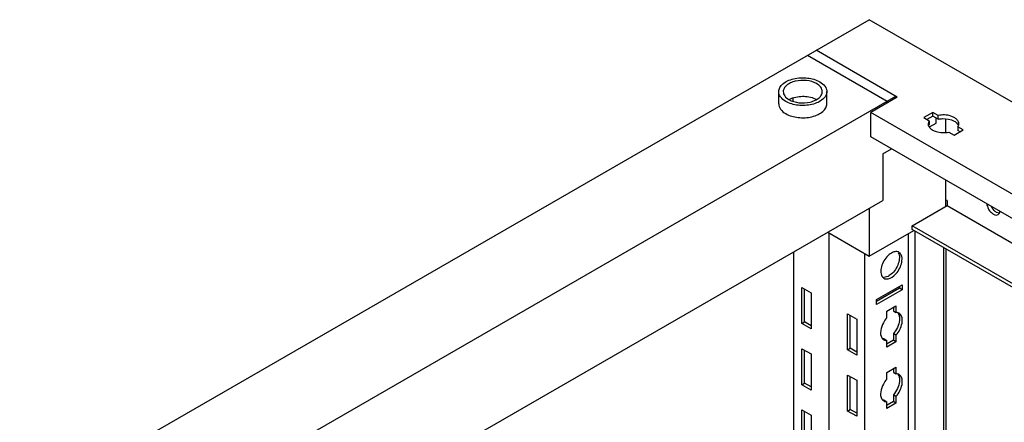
# Model space of a CAD drawing. Header units: millimetres. Extents: x 474 to 1324, y 193 to 2317.
# Tile 37 of 39: x 475 to 803, y 2182 to 2317. Entities that reach past the tile are written whole.
import ezdxf

# ---------------------------------------------------------------- set-up
doc = ezdxf.new("R2010")
doc.units = ezdxf.units.MM
doc.header["$LTSCALE"] = 163.201859
doc.layers.get('0').update_dxf_attribs({"linetype": 'CONTINUOUS'})

msp = doc.modelspace()

# ---------------------------------------------------------------- linework, layer by layer
at = {"color": 7}
for p, q in [((474.71, 2153.24), (757.55, 2316.54)), ((1323.24, 1989.95), (757.55, 2316.54)), ((766.92, 2290.72), (739.87, 2306.33)), ((737.04, 2304.7), (763.56, 2289.39)), ((727.45, 2288.47), (727.45, 2292.56)), ((743.45, 2288.47), (743.45, 2292.56)), ((518.9, 2148.14), (766.39, 2291.02)), ((732.09, 2290.36), (732.09, 2289.37)), ((766.92, 2290.72), (758.08, 2285.61)), ((763.56, 2289.39), (763.56, 2288.78)), ((766.39, 2290.41), (766.39, 2291.02)), ((758.08, 2277.45), (758.08, 2285.61)), ((836.57, 2240.3), (758.08, 2285.61)), ((778.76, 2285.64), (775.72, 2283.88)), ((778.76, 2284.41), (778.76, 2285.64)), ((780.55, 2284.6), (778.76, 2285.64)), ((775.72, 2283.88), (777.51, 2282.85)), ((778.76, 2284.41), (776.78, 2283.27)), ((777.51, 2282.85), (777.2, 2281.84)), ((777.51, 2282.85), (777.51, 2281.62)), ((777.69, 2280.81), (779.82, 2282.04)), ((780.55, 2283.38), (778.76, 2284.41)), ((779.82, 2282.04), (779.82, 2283.8)), ((780.55, 2283.38), (780.55, 2284.6)), ((783, 2283.47), (783, 2279.03)), ((784.05, 2279.07), (785.84, 2278.04)), ((785.84, 2278.04), (788.88, 2279.8)), ((787.09, 2280.83), (787.09, 2279.6)), ((788.88, 2279.8), (787.09, 2280.83)), ((787.82, 2279.18), (787.09, 2279.6)), ((836.57, 2232.14), (758.08, 2277.45)), ((762.14, 2271.84), (764.97, 2273.47)), ((762.14, 2271.84), (762.14, 2256.32)), ((783, 2263.06), (783, 2254.29)), ((555.67, 2137.12), (762.14, 2256.32)), ((783.53, 2256.22), (783, 2256.53)), ((783.53, 2256.22), (783.53, 2254.59)), ((757.55, 2253.67), (757.55, 2237.75)), ((771.86, 2247.85), (783.53, 2254.59)), ((783.53, 2254.59), (1167.14, 2033.12)), ((757.55, 2237.75), (772.4, 2246.32)), ((771.86, 2246.63), (771.86, 2247.85)), ((1164.67, 2021.07), (771.86, 2247.85)), ((1164.67, 2019.85), (771.86, 2246.63)), ((772.86, 2011.72), (772.86, 2246.05)), ((743.76, 2245.71), (757.55, 2237.75)), ((744.25, 2028.24), (744.25, 2245.42)), ((744.29, 2028.22), (744.29, 2245.4)), ((770.63, 2013.01), (770.63, 2245.3)), ((782.47, 2006.17), (782.47, 2240.5)), ((783.13, 2240.12), (783.13, 2005.79)), ((732.45, 2035.06), (732.45, 2239.18)), ((756.13, 2021.38), (756.13, 2238.56)), ((735.17, 2215.27), (735.17, 2227.28)), ((735.17, 2227.28), (738.21, 2225.52)), ((736.05, 2215.78), (736.05, 2226.77)), ((760.02, 2223.25), (768.51, 2228.15)), ((767.62, 2227.03), (760.02, 2222.64)), ((768.51, 2226.52), (760.02, 2221.62)), ((767.62, 2227.64), (767.62, 2227.03)), ((768.51, 2226.52), (767.62, 2227.03)), ((768.51, 2228.15), (768.51, 2226.52)), ((738.21, 2225.52), (738.21, 2213.52)), ((760.02, 2221.62), (760.02, 2223.25)), ((763.45, 2219.4), (766.49, 2221.15)), ((765.61, 2220.64), (765.61, 2219.44)), ((766.49, 2221.15), (766.49, 2218.93)), ((750.37, 2206.5), (750.37, 2218.5)), ((750.37, 2218.5), (753.41, 2216.74)), ((751.25, 2207.01), (751.25, 2217.99)), ((753.41, 2216.74), (753.41, 2204.74)), ((763.45, 2217.17), (763.45, 2219.4)), ((765.61, 2219.44), (766.49, 2218.93)), ((735.17, 2215.27), (736.05, 2215.78)), ((738.21, 2213.52), (735.17, 2215.27)), ((738.21, 2214.54), (736.05, 2215.78)), ((762.57, 2210.13), (763.45, 2209.62)), ((765.61, 2211.88), (765.61, 2209.66)), ((766.49, 2211.37), (765.61, 2211.88)), ((766.49, 2211.37), (766.49, 2209.15)), ((735.17, 2194.86), (735.17, 2206.86)), ((735.17, 2206.86), (738.21, 2205.11)), ((750.37, 2206.5), (751.25, 2207.01)), ((753.41, 2204.74), (750.37, 2206.5)), ((753.41, 2205.76), (751.25, 2207.01)), ((763.45, 2207.39), (763.45, 2209.62)), ((766.49, 2209.15), (763.45, 2207.39)), ((765.61, 2209.66), (763.53, 2208.46)), ((766.49, 2209.15), (765.61, 2209.66)), ((736.05, 2195.37), (736.05, 2206.35)), ((738.21, 2205.11), (738.21, 2193.1)), ((763.45, 2198.98), (766.49, 2200.74)), ((765.61, 2200.23), (765.61, 2199.02)), ((766.49, 2200.74), (766.49, 2198.51)), ((750.37, 2186.08), (750.37, 2198.09)), ((750.37, 2198.09), (753.41, 2196.33)), ((751.25, 2186.59), (751.25, 2197.58)), ((763.45, 2196.76), (763.45, 2198.98)), ((765.61, 2199.02), (766.49, 2198.51)), ((735.17, 2194.86), (736.05, 2195.37)), ((738.21, 2193.1), (735.17, 2194.86)), ((738.21, 2194.13), (736.05, 2195.37)), ((753.41, 2196.33), (753.41, 2184.33)), ((765.61, 2191.47), (765.61, 2189.25)), ((766.49, 2190.96), (765.61, 2191.47)), ((766.49, 2190.96), (766.49, 2188.74)), ((762.57, 2189.72), (763.45, 2189.21)), ((763.45, 2186.98), (763.45, 2189.21)), ((766.49, 2188.74), (763.45, 2186.98)), ((765.61, 2189.25), (763.53, 2188.05)), ((766.49, 2188.74), (765.61, 2189.25)), ((735.17, 2174.45), (735.17, 2186.45)), ((735.17, 2186.45), (738.21, 2184.69)), ((736.05, 2174.96), (736.05, 2185.94)), ((738.21, 2184.69), (738.21, 2172.69)), ((750.37, 2186.08), (751.25, 2186.59)), ((753.41, 2184.33), (750.37, 2186.08)), ((753.41, 2185.35), (751.25, 2186.59))]:
    msp.add_line(p, q, dxfattribs=at)
for centre, radius, start, end in [((737, 2284.62), 6.1, 60.0013, 60.509), ((766.63, 2237.56), 1.68, 60.0136, 73.1942), ((763.27, 2211.34), 1.71, 226.6668, 240.1461), ((763.27, 2190.93), 1.71, 226.6668, 240.1461)]:
    msp.add_arc(centre, radius, start, end, dxfattribs=at)
for points, knots in [([(727.45, 2292.56), (727.45, 2293.02), (727.73, 2294.01), (728.82, 2295.25), (730.42, 2296.23), (733.17, 2297.15), (736.91, 2297.34), (739.87, 2296.54), (741.11, 2295.82)], [0, 0, 0, 0, 0.087142, 0.186854, 0.304529, 0.438666, 0.730122, 1, 1, 1, 1]), ([(740.05, 2295.21), (739.04, 2295.79), (736.64, 2296.44), (733.6, 2296.29), (731.37, 2295.54), (730.06, 2294.75), (729.18, 2293.74), (728.95, 2292.93), (728.95, 2292.56)], [0, 0, 0, 0, 0.269871, 0.561315, 0.69546, 0.813138, 0.912853, 1, 1, 1, 1]), ([(741.95, 2292.56), (741.95, 2293.06), (741.51, 2294.19), (740.58, 2294.9), (740.05, 2295.21)], [0, 0, 0, 0, 0.449187, 1, 1, 1, 1]), ([(741.11, 2295.82), (741.77, 2295.44), (742.91, 2294.57), (743.45, 2293.18), (743.45, 2292.56)], [0, 0, 0, 0, 0.550792, 1, 1, 1, 1]), ([(729.79, 2289.29), (729.13, 2289.67), (728, 2290.54), (727.45, 2291.93), (727.45, 2292.56)], [0, 0, 0, 0, 0.550792, 1, 1, 1, 1]), ([(728.95, 2292.56), (728.95, 2292.05), (729.39, 2290.92), (730.32, 2290.21), (730.85, 2289.9)], [0, 0, 0, 0, 0.449187, 1, 1, 1, 1]), ([(743.45, 2292.56), (743.45, 2292.09), (743.17, 2291.1), (742.08, 2289.86), (740.48, 2288.88), (737.73, 2287.96), (733.99, 2287.77), (731.03, 2288.57), (729.79, 2289.29)], [0, 0, 0, 0, 0.087142, 0.186854, 0.304529, 0.438666, 0.730122, 1, 1, 1, 1]), ([(730.85, 2289.9), (731.86, 2289.32), (734.26, 2288.67), (737.3, 2288.82), (739.53, 2289.57), (740.84, 2290.36), (741.72, 2291.37), (741.95, 2292.18), (741.95, 2292.56)], [0, 0, 0, 0, 0.269871, 0.561315, 0.69546, 0.813138, 0.912853, 1, 1, 1, 1]), ([(727.45, 2288.47), (727.45, 2287.85), (728, 2286.46), (729.13, 2285.59), (729.79, 2285.21)], [0, 0, 0, 0, 0.449214, 1, 1, 1, 1]), ([(729.79, 2285.21), (731.03, 2284.49), (733.99, 2283.69), (737.73, 2283.88), (740.48, 2284.8), (742.08, 2285.78), (743.17, 2287.01), (743.45, 2288.01), (743.45, 2288.47)], [0, 0, 0, 0, 0.26987, 0.56132, 0.695461, 0.813138, 0.912853, 1, 1, 1, 1]), ([(731.53, 2290.24), (732.88, 2290.83), (735.83, 2291.26), (738.76, 2290.63), (740, 2289.93)], [0, 0, 0, 0, 0.50756, 1, 1, 1, 1]), ([(785.9, 2283.92), (785.54, 2284.13), (783.85, 2284.83), (781.92, 2284.89), (780.55, 2284.6)], [0, 0, 0, 0, 0.230265, 1, 1, 1, 1]), ([(780.55, 2283.38), (781.01, 2283.48), (782.81, 2283.69), (784.74, 2283.37), (785.9, 2282.7)], [0, 0, 0, 0, 0.260587, 1, 1, 1, 1]), ([(785.9, 2282.7), (786.07, 2282.6), (786.63, 2282.23), (787.1, 2281.7), (787.28, 2281.25)], [0, 0, 0, 0, 0.282319, 1, 1, 1, 1]), ([(787.4, 2281.84), (787.4, 2282.24), (787.17, 2282.81), (786.8, 2283.23), (786.69, 2283.34)], [0, 0, 0, 0, 0.72309, 1, 1, 1, 1]), ([(777.44, 2280.93), (777.51, 2280.82), (777.83, 2280.34), (778.3, 2279.98), (778.69, 2279.76)], [0, 0, 0, 0, 0.22648, 1, 1, 1, 1]), ([(778.69, 2279.76), (779.05, 2279.55), (780.74, 2278.84), (782.67, 2278.78), (784.05, 2279.07)], [0, 0, 0, 0, 0.230265, 1, 1, 1, 1]), ([(796.71, 2255.12), (796.79, 2254.58), (797.19, 2253.51), (798.2, 2252.01), (799.81, 2251.16), (800.48, 2251.56)], [0, 0, 0, 0, 0.289059, 0.585337, 1, 1, 1, 1]), ([(799.98, 2252.32), (799.81, 2252.42), (799.12, 2252.91), (798.59, 2253.61), (798.28, 2254.19)], [0, 0, 0, 0, 0.228713, 1, 1, 1, 1]), ([(761.8, 2231.06), (761.82, 2231.01), (761.88, 2230.92), (761.94, 2230.84), (761.97, 2230.8)], [0, 0, 0, 0, 0.505962, 1, 1, 1, 1]), ([(764.89, 2231.68), (764.69, 2231.51), (763.98, 2230.98), (763.07, 2230.61), (762.43, 2230.63)], [0, 0, 0, 0, 0.288047, 1, 1, 1, 1]), ([(762.47, 2230.36), (762.68, 2230.23), (763.84, 2229.89), (765.04, 2230.56), (765.74, 2231.15)], [0, 0, 0, 0, 0.209965, 1, 1, 1, 1]), ([(763.45, 2217.17), (763, 2216.66), (761.68, 2214.78), (760.89, 2211.89), (761.79, 2210.47)], [0, 0, 0, 0, 0.288497, 1, 1, 1, 1]), ([(767.6, 2217.74), (767.7, 2217.3), (767.74, 2215.16), (766.71, 2213.11), (765.61, 2211.88)], [0, 0, 0, 0, 0.217202, 1, 1, 1, 1]), ([(766.9, 2218.9), (766.84, 2218.91), (766.7, 2218.93), (766.56, 2218.93), (766.49, 2218.93)], [0, 0, 0, 0, 0.493256, 1, 1, 1, 1]), ([(768.49, 2215.37), (768.55, 2215.73), (768.68, 2216.88), (768.23, 2218.28), (767.52, 2218.69)], [0, 0, 0, 0, 0.308884, 1, 1, 1, 1]), ([(761.79, 2210.47), (761.84, 2210.4), (761.93, 2210.27), (762.04, 2210.15), (762.1, 2210.1)], [0, 0, 0, 0, 0.507362, 1, 1, 1, 1]), ([(762.57, 2210.13), (762.5, 2210.13), (762.36, 2210.13), (762.22, 2210.14), (762.16, 2210.15)], [0, 0, 0, 0, 0.506746, 1, 1, 1, 1]), ([(762.96, 2209.66), (763.04, 2209.64), (763.2, 2209.62), (763.37, 2209.62), (763.45, 2209.62)], [0, 0, 0, 0, 0.492174, 1, 1, 1, 1]), ([(763.45, 2196.76), (763, 2196.25), (761.68, 2194.37), (760.89, 2191.48), (761.79, 2190.06)], [0, 0, 0, 0, 0.288497, 1, 1, 1, 1]), ([(767.6, 2197.33), (767.7, 2196.89), (767.74, 2194.75), (766.71, 2192.7), (765.61, 2191.47)], [0, 0, 0, 0, 0.217202, 1, 1, 1, 1]), ([(766.9, 2198.49), (766.84, 2198.5), (766.7, 2198.52), (766.56, 2198.52), (766.49, 2198.51)], [0, 0, 0, 0, 0.493256, 1, 1, 1, 1]), ([(768.49, 2194.96), (768.55, 2195.32), (768.68, 2196.47), (768.23, 2197.87), (767.52, 2198.28)], [0, 0, 0, 0, 0.308884, 1, 1, 1, 1]), ([(761.79, 2190.06), (761.84, 2189.99), (761.93, 2189.86), (762.04, 2189.74), (762.1, 2189.68)], [0, 0, 0, 0, 0.507362, 1, 1, 1, 1]), ([(762.57, 2189.72), (762.5, 2189.71), (762.36, 2189.71), (762.22, 2189.73), (762.16, 2189.74)], [0, 0, 0, 0, 0.506746, 1, 1, 1, 1]), ([(762.96, 2189.24), (763.04, 2189.23), (763.2, 2189.21), (763.37, 2189.2), (763.45, 2189.21)], [0, 0, 0, 0, 0.492174, 1, 1, 1, 1])]:
    msp.add_open_spline(points, degree=3, knots=knots, dxfattribs=at)
for points in [[(730.86, 2289.91), (731.08, 2290.03), (731.3, 2290.14), (731.53, 2290.24)], [(777.2, 2281.84), (777.2, 2281.62), (777.24, 2281.4), (777.32, 2281.2)], [(786.69, 2283.34), (786.45, 2283.56), (786.19, 2283.76), (785.9, 2283.92)], [(787.31, 2281.29), (787.36, 2281.47), (787.4, 2281.65), (787.4, 2281.84)], [(777.29, 2281.16), (777.34, 2281.33), (777.41, 2281.48), (777.51, 2281.62)], [(777.32, 2281.2), (777.35, 2281.11), (777.4, 2281.02), (777.44, 2280.93)], [(787.09, 2280.83), (787.18, 2280.97), (787.25, 2281.13), (787.31, 2281.29)], [(800.95, 2252.07), (800.99, 2252.15), (801.02, 2252.24), (801.05, 2252.32)], [(801.05, 2252.32), (801.07, 2252.41), (801.09, 2252.5), (801.11, 2252.59)], [(800.86, 2252.02), (800.55, 2252.05), (800.25, 2252.16), (799.98, 2252.32)], [(800.48, 2251.56), (800.69, 2251.67), (800.85, 2251.86), (800.95, 2252.07)], [(767.12, 2239.17), (766.69, 2239.3), (766.2, 2239.26), (765.77, 2239.12)], [(764.2, 2238.22), (763.1, 2237.31), (762.27, 2236.02), (761.8, 2234.66)], [(765.77, 2239.12), (765.2, 2238.95), (764.66, 2238.61), (764.2, 2238.22)], [(767.26, 2238.83), (767.53, 2238.36), (767.62, 2237.78), (767.62, 2237.24)], [(767.62, 2237.24), (767.62, 2236.56), (767.48, 2235.87), (767.26, 2235.23)], [(768.15, 2238.31), (767.99, 2238.6), (767.75, 2238.85), (767.47, 2239.02)], [(768.14, 2234.71), (768.36, 2235.36), (768.51, 2236.04), (768.51, 2236.73)], [(768.51, 2236.73), (768.51, 2237.27), (768.41, 2237.84), (768.15, 2238.31)], [(761.8, 2234.66), (761.58, 2234.02), (761.44, 2233.33), (761.44, 2232.64)], [(767.26, 2235.23), (766.8, 2233.88), (765.98, 2232.6), (764.89, 2231.68)], [(765.74, 2231.15), (766.84, 2232.07), (767.68, 2233.35), (768.14, 2234.71)], [(761.44, 2232.64), (761.44, 2232.1), (761.53, 2231.53), (761.8, 2231.06)], [(761.97, 2230.8), (762.11, 2230.62), (762.28, 2230.47), (762.47, 2230.36)], [(767.52, 2218.69), (767.33, 2218.8), (767.12, 2218.87), (766.9, 2218.9)], [(766.96, 2218.96), (767.29, 2218.65), (767.5, 2218.19), (767.6, 2217.74)], [(766.49, 2211.37), (767.49, 2212.48), (768.23, 2213.91), (768.49, 2215.37)], [(762.42, 2209.86), (762.59, 2209.76), (762.77, 2209.69), (762.96, 2209.66)], [(767.52, 2198.28), (767.33, 2198.38), (767.12, 2198.46), (766.9, 2198.49)], [(766.96, 2198.55), (767.29, 2198.23), (767.5, 2197.78), (767.6, 2197.33)], [(766.49, 2190.96), (767.49, 2192.07), (768.23, 2193.49), (768.49, 2194.96)], [(762.42, 2189.44), (762.59, 2189.35), (762.77, 2189.28), (762.96, 2189.24)]]:
    msp.add_open_spline(points, degree=3, dxfattribs=at)

doc.saveas('drawing.dxf')
